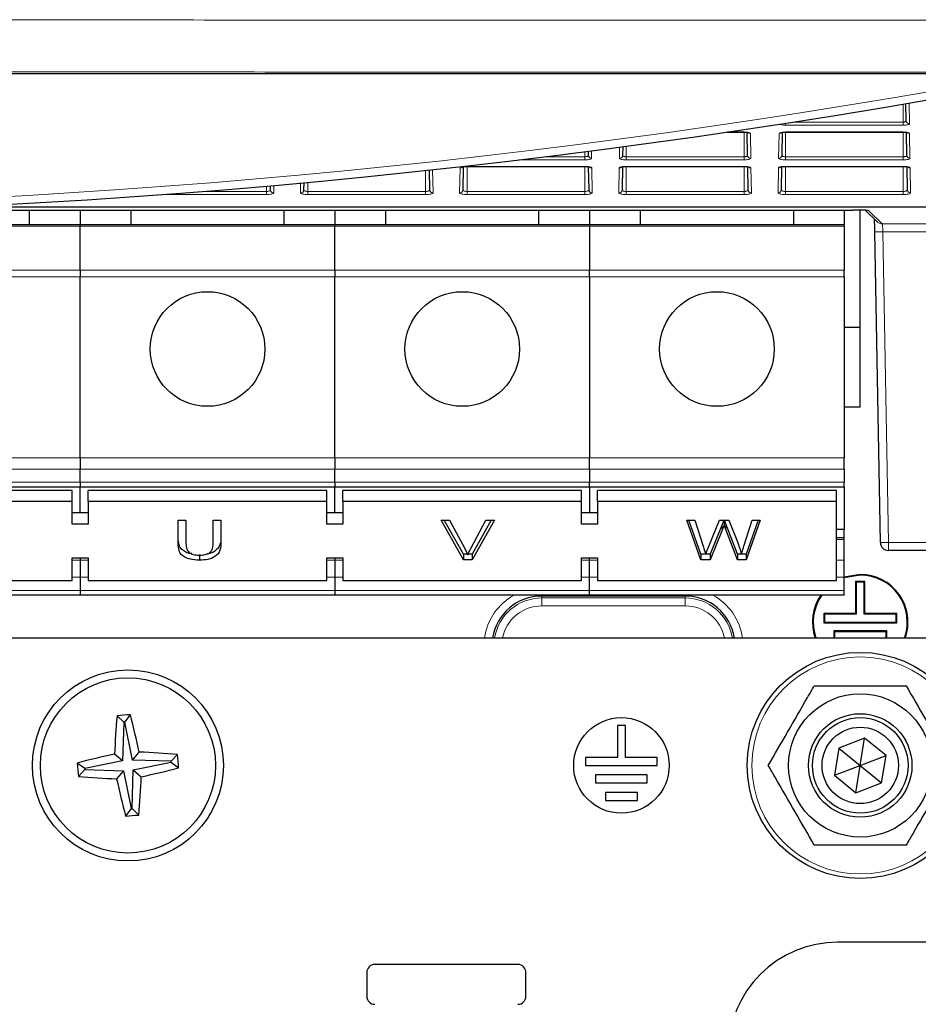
# Paper-space layout 'Blatt3' of a CAD drawing. Header units: millimetres. Extents: x 5 to 418, y 2 to 292.
# Tile 21 of 53: x 97 to 116, y 123 to 144. Entities that reach past the tile are written whole.
import ezdxf

# ---------------------------------------------------------------- set-up
doc = ezdxf.new("R2010")
doc.units = ezdxf.units.MM

psp = doc.layouts.new('Blatt3')

# ---------------------------------------------------------------- linework, layer by layer
at = {"color": 7, "linetype": 'Continuous', "lineweight": 25}
for p, q in [((118.04, 142.7966), (56.9838, 142.7966)), ((115.4742, 141.8111), (115.4679, 142.1687)), ((111.7232, 141.5753), (112.0785, 141.5753)), ((112.0785, 141.5753), (112.0785, 141.5767)), ((112.1535, 141.0884), (112.145, 141.5708)), ((112.8787, 141.5707), (112.8703, 141.0884)), ((112.9452, 141.5753), (115.4119, 141.5753)), ((115.4868, 141.0884), (115.4784, 141.5708)), ((109.5401, 141.2695), (109.537, 141.0884)), ((108.8201, 141.0884), (108.8186, 141.1749)), ((105.4994, 140.3657), (105.4922, 140.78)), ((106.1995, 140.8495), (106.191, 140.3657)), ((106.2785, 140.8552), (106.2785, 140.8567)), ((106.2785, 140.8552), (108.7452, 140.8552)), ((108.8327, 140.3657), (108.8243, 140.8494)), ((109.5328, 140.8495), (109.5243, 140.3657)), ((109.6119, 140.8552), (109.6119, 140.8567)), ((109.6119, 140.8552), (112.0785, 140.8552)), ((112.0785, 140.8552), (112.0785, 140.8567)), ((112.1661, 140.3657), (112.1576, 140.8494)), ((112.8661, 140.8495), (112.8577, 140.3657)), ((112.9452, 140.8552), (112.9452, 140.8567)), ((112.9452, 140.8552), (115.4119, 140.8552)), ((115.4119, 140.8552), (115.4119, 140.8567)), ((115.4994, 140.3657), (115.491, 140.8494)), ((102.1661, 140.3657), (102.1645, 140.4527)), ((102.8603, 140.5156), (102.8577, 140.3657)), ((94.1608, 139.94), (114.3548, 139.94)), ((97.1119, 139.94), (97.1119, 139.6344)), ((98.1785, 139.94), (98.1785, 139.6344)), ((99.2452, 139.6344), (99.2452, 139.94)), ((102.4452, 139.94), (102.4452, 139.6344)), ((103.5119, 139.94), (103.5119, 139.6344)), ((104.5785, 139.6344), (104.5785, 139.94)), ((107.7785, 139.94), (107.7785, 139.6344)), ((108.8452, 139.94), (108.8452, 139.6344)), ((109.9119, 139.6344), (109.9119, 139.94)), ((113.1119, 139.94), (113.1119, 139.6344)), ((114.1785, 139.94), (114.1785, 139.6344)), ((114.5119, 137.4844), (114.5119, 139.9393)), ((114.6165, 139.9378), (114.8569, 139.7016)), ((114.6634, 139.9362), (114.6655, 139.9361)), ((98.1785, 139.6344), (92.8452, 139.6344)), ((103.5119, 139.6344), (98.1785, 139.6344)), ((98.1785, 139.6344), (98.1785, 139.6064)), ((98.1785, 138.6838), (98.1785, 139.6064)), ((108.8452, 139.6344), (103.5119, 139.6344)), ((103.5119, 139.6344), (103.5119, 139.6064)), ((103.5119, 138.6838), (103.5119, 139.6064)), ((108.8452, 139.6064), (108.8452, 139.6344)), ((114.1785, 139.6344), (108.8452, 139.6344)), ((108.8452, 139.6064), (108.8452, 138.6838)), ((114.1785, 139.6064), (114.1785, 139.6344)), ((114.1785, 139.6064), (114.1785, 138.6838)), ((114.9342, 132.9814), (114.8187, 139.4843)), ((98.1785, 138.6838), (98.1785, 138.5452)), ((98.1785, 134.7558), (98.1785, 138.5452)), ((103.5119, 138.6838), (103.5119, 138.5452)), ((103.5119, 134.7558), (103.5119, 138.5452)), ((108.8452, 138.5452), (108.8452, 138.6838)), ((108.8452, 138.5452), (108.8452, 134.7558)), ((114.1785, 138.5452), (114.1785, 138.6838)), ((114.1785, 138.5452), (114.1785, 134.7558)), ((114.5119, 137.4844), (114.1785, 137.4844)), ((114.5119, 135.8177), (114.5119, 137.4844)), ((114.5119, 135.8177), (114.1785, 135.8177)), ((98.1785, 134.7558), (98.1785, 134.5201)), ((103.5119, 134.7558), (103.5119, 134.5201)), ((108.8452, 134.5201), (108.8452, 134.7558)), ((114.1785, 134.5201), (114.1785, 134.7558)), ((98.1785, 134.2439), (98.1785, 134.5201)), ((103.5119, 134.2439), (103.5119, 134.5201)), ((108.8452, 134.5201), (108.8452, 134.2439)), ((114.1785, 134.5201), (114.1785, 134.2439)), ((98.1785, 134.2439), (98.1785, 134.1463)), ((103.5119, 134.2439), (103.5119, 134.1463)), ((108.8452, 134.1463), (108.8452, 134.2439)), ((114.1785, 134.1463), (114.1785, 134.2439)), ((92.8452, 134.1463), (98.1785, 134.1463)), ((98.0119, 134.076), (93.0119, 134.076)), ((98.0119, 133.8403), (98.0119, 134.076)), ((98.1785, 134.1463), (103.5119, 134.1463)), ((98.1785, 133.6046), (98.1785, 134.1463)), ((98.3452, 133.8403), (98.3452, 134.076)), ((103.3452, 134.076), (98.3452, 134.076)), ((103.3452, 133.8403), (103.3452, 134.076)), ((103.5119, 134.1463), (108.8452, 134.1463)), ((103.5119, 133.6046), (103.5119, 134.1463)), ((103.6785, 133.8403), (103.6785, 134.076)), ((108.6785, 134.076), (103.6785, 134.076)), ((108.6785, 133.8403), (108.6785, 134.076)), ((108.8452, 134.1463), (114.1785, 134.1463)), ((108.8452, 134.1463), (108.8452, 133.6046)), ((109.0119, 133.8403), (109.0119, 134.076)), ((114.0119, 134.076), (109.0119, 134.076)), ((114.0119, 133.8403), (114.0119, 134.076)), ((114.1785, 134.1463), (114.1785, 133.254)), ((98.0119, 133.8403), (93.0119, 133.8403)), ((98.0119, 133.3689), (98.0119, 133.8403)), ((98.3452, 133.8403), (98.3452, 133.3689)), ((103.3452, 133.8403), (98.3452, 133.8403)), ((103.3452, 133.3689), (103.3452, 133.8403)), ((103.6785, 133.8403), (103.6785, 133.3689)), ((108.6785, 133.8403), (103.6785, 133.8403)), ((108.6785, 133.3689), (108.6785, 133.8403)), ((109.0119, 133.8403), (109.0119, 133.3689)), ((114.0119, 133.8403), (109.0119, 133.8403)), ((114.0119, 132.1904), (114.0119, 133.8403)), ((98.3452, 133.6046), (98.0119, 133.6046)), ((103.6785, 133.6046), (103.3452, 133.6046)), ((109.0119, 133.6046), (108.6785, 133.6046)), ((98.3452, 133.3689), (98.0119, 133.3689)), ((100.2286, 133.4495), (100.3932, 133.4495)), ((100.2286, 132.9749), (100.2286, 133.4495)), ((100.3932, 133.4495), (100.3932, 132.9804)), ((100.9615, 133.4495), (101.1261, 133.4495)), ((100.9615, 132.9804), (100.9615, 133.4495)), ((101.1261, 133.4495), (101.1261, 132.9749)), ((103.6785, 133.3689), (103.3452, 133.3689)), ((105.7341, 133.4495), (105.9124, 133.4495)), ((106.2045, 132.6246), (105.7341, 133.4495)), ((106.2045, 132.7424), (105.8013, 133.4495)), ((105.9124, 133.4495), (106.2298, 132.8582)), ((106.3571, 132.8582), (106.6752, 133.4495)), ((106.8535, 133.4495), (106.3828, 132.6246)), ((106.7863, 133.4495), (106.3828, 132.7424)), ((106.6752, 133.4495), (106.8535, 133.4495)), ((109.0119, 133.3689), (108.6785, 133.3689)), ((110.8782, 133.4495), (111.0481, 133.4495)), ((111.172, 132.6246), (110.8782, 133.4495)), ((111.172, 132.7424), (110.9202, 133.4495)), ((111.0481, 133.4495), (111.2213, 132.907)), ((111.3346, 132.8865), (111.5651, 133.4495)), ((111.6193, 133.3596), (111.3667, 132.7424)), ((111.5651, 133.4495), (111.763, 133.4495)), ((111.6635, 133.4495), (111.6635, 133.3499)), ((111.9439, 132.7424), (111.7002, 133.3729)), ((111.763, 133.4495), (111.9297, 133.0362)), ((112.0767, 132.9101), (112.2489, 133.4495)), ((112.4188, 133.4495), (112.1248, 132.6246)), ((112.3768, 133.4495), (112.1248, 132.7424)), ((112.2489, 133.4495), (112.4188, 133.4495)), ((111.6193, 133.2418), (111.3667, 132.6246)), ((111.9439, 132.6246), (111.7002, 133.255)), ((114.1785, 133.254), (114.0119, 133.254)), ((114.1785, 133.0814), (114.1785, 133.254)), ((114.1785, 133.0814), (114.0119, 133.0814)), ((114.1785, 133.0453), (114.1785, 133.0814)), ((114.1785, 132.6148), (114.1785, 133.0453)), ((100.6802, 132.7318), (100.6802, 132.614)), ((106.2045, 132.7424), (106.2045, 132.6246)), ((106.2861, 132.7424), (106.2045, 132.7424)), ((106.3828, 132.7424), (106.3016, 132.7424)), ((106.3828, 132.7424), (106.3828, 132.6246)), ((111.172, 132.7424), (111.172, 132.6246)), ((111.2738, 132.7424), (111.172, 132.7424)), ((111.3667, 132.7424), (111.2756, 132.7424)), ((111.3667, 132.7424), (111.3667, 132.6246)), ((112.0217, 132.7424), (111.9439, 132.7424)), ((111.9439, 132.7424), (111.9439, 132.6246)), ((112.1248, 132.7424), (112.0232, 132.7424)), ((112.1248, 132.7424), (112.1248, 132.6246)), ((117.8534, 132.8177), (115.1008, 132.8177)), ((98.0119, 132.6618), (98.3452, 132.6618)), ((98.0119, 132.1904), (98.0119, 132.6618)), ((98.1785, 132.6618), (98.1785, 132.6148)), ((98.1785, 132.6148), (98.1785, 132.2581)), ((98.3452, 132.6618), (98.3452, 132.1904)), ((103.3452, 132.6618), (103.6785, 132.6618)), ((103.3452, 132.1904), (103.3452, 132.6618)), ((103.5119, 132.6618), (103.5119, 132.6148)), ((103.5119, 132.6148), (103.5119, 132.2581)), ((103.6785, 132.6618), (103.6785, 132.1904)), ((106.3828, 132.6246), (106.2045, 132.6246)), ((108.6785, 132.6618), (109.0119, 132.6618)), ((108.6785, 132.1904), (108.6785, 132.6618)), ((108.8452, 132.6148), (108.8452, 132.6618)), ((108.8452, 132.2581), (108.8452, 132.6148)), ((109.0119, 132.6618), (109.0119, 132.1904)), ((111.3667, 132.6246), (111.172, 132.6246)), ((112.1248, 132.6246), (111.9439, 132.6246)), ((114.1785, 132.2581), (114.1785, 132.6148)), ((114.5119, 132.3177), (114.1785, 132.2605)), ((93.0119, 132.1904), (98.0119, 132.1904)), ((98.1785, 132.2581), (98.1785, 131.982)), ((98.3452, 132.1904), (103.3452, 132.1904)), ((103.5119, 132.2581), (103.5119, 131.982)), ((103.6785, 132.1904), (108.6785, 132.1904)), ((108.8452, 131.982), (108.8452, 132.2581)), ((109.0119, 132.1904), (114.0119, 132.1904)), ((114.5119, 132.3031), (114.1785, 132.245)), ((114.1785, 131.982), (114.1785, 132.2581)), ((114.414, 132.1656), (114.4285, 132.151)), ((114.6098, 132.1656), (114.414, 132.1656)), ((114.414, 132.1656), (114.414, 131.4989)), ((114.5952, 132.151), (114.4285, 132.151)), ((114.4285, 132.151), (114.4285, 131.4844)), ((114.6098, 132.1656), (114.5952, 132.151)), ((114.5952, 131.4844), (114.5952, 132.151)), ((114.6098, 131.4989), (114.6098, 132.1656)), ((98.1785, 131.982), (98.1785, 131.8844)), ((103.5119, 131.982), (103.5119, 131.8844)), ((108.8452, 131.8844), (108.8452, 131.982)), ((114.1785, 131.8844), (114.1785, 131.982)), ((98.1785, 131.8844), (92.8452, 131.8844)), ((103.5119, 131.8844), (98.1785, 131.8844)), ((108.8452, 131.8844), (103.5119, 131.8844)), ((114.1785, 131.8844), (108.8452, 131.8844)), ((113.7473, 131.4989), (113.7473, 131.3031)), ((113.7473, 131.4989), (113.7619, 131.4844)), ((114.414, 131.4989), (113.7473, 131.4989)), ((114.414, 131.4989), (114.4285, 131.4844)), ((114.6098, 131.4989), (114.5952, 131.4844)), ((115.2765, 131.4989), (114.6098, 131.4989)), ((115.2765, 131.4989), (115.2619, 131.4844)), ((115.2765, 131.3031), (115.2765, 131.4989)), ((113.7473, 131.3031), (113.7619, 131.3177)), ((113.7473, 131.3031), (115.2765, 131.3031)), ((114.4285, 131.4844), (113.7619, 131.4844)), ((113.7619, 131.4844), (113.7619, 131.3177)), ((113.7619, 131.3177), (115.2619, 131.3177)), ((115.2619, 131.4844), (114.5952, 131.4844)), ((115.2619, 131.3177), (115.2619, 131.4844)), ((115.2765, 131.3031), (115.2619, 131.3177)), ((113.9556, 131.1323), (113.9556, 130.9844)), ((113.9556, 131.1323), (113.9702, 131.1177)), ((115.0681, 131.1323), (113.9556, 131.1323)), ((113.9702, 131.1177), (113.9702, 130.9844)), ((115.0535, 131.1177), (113.9702, 131.1177)), ((115.0681, 131.1323), (115.0535, 131.1177)), ((115.0535, 130.9844), (115.0535, 131.1177)), ((115.0681, 130.9844), (115.0681, 131.1323)), ((116.5119, 130.9844), (58.5119, 130.9844)), ((99.092, 129.2206), (98.9497, 129.3555)), ((99.1114, 129.2223), (99.2289, 129.3792)), ((99.092, 129.2206), (99.0668, 128.4119)), ((99.1114, 129.2223), (99.092, 129.2206)), ((99.2728, 128.4294), (99.1114, 129.2223)), ((109.5952, 129.151), (109.4285, 129.151)), ((109.4285, 129.151), (109.4285, 128.4844)), ((109.5952, 128.4844), (109.5952, 129.151)), ((114.6034, 128.8878), (114.064, 128.682)), ((114.5119, 128.3177), (114.6034, 128.8878)), ((115.0513, 128.5235), (114.6034, 128.8878)), ((114.064, 128.682), (113.9724, 128.1119)), ((114.064, 128.682), (114.5119, 128.3177)), ((99.0668, 128.4119), (98.274, 128.2505)), ((99.0668, 128.4119), (98.8983, 128.554)), ((99.2728, 128.4294), (99.4149, 128.5979)), ((100.0815, 128.4042), (99.2728, 128.4294)), ((100.0815, 128.4042), (100.2163, 128.5465)), ((100.0831, 128.3849), (100.0815, 128.4042)), ((108.7619, 128.4844), (108.7619, 128.3177)), ((109.4285, 128.4844), (108.7619, 128.4844)), ((110.2619, 128.4844), (109.5952, 128.4844)), ((110.2619, 128.3177), (110.2619, 128.4844)), ((114.5119, 128.3177), (115.0513, 128.5235)), ((114.9598, 127.9534), (115.0513, 128.5235)), ((98.274, 128.2505), (98.117, 128.368)), ((98.2756, 128.2312), (98.1407, 128.0889)), ((98.274, 128.2505), (98.2756, 128.2312)), ((98.2756, 128.2312), (99.0843, 128.2059)), ((99.0843, 128.2059), (98.9422, 128.0375)), ((99.0843, 128.2059), (99.2457, 127.4131)), ((99.265, 127.4148), (99.2903, 128.2235)), ((99.2903, 128.2235), (100.0831, 128.3849)), ((99.2903, 128.2235), (99.4588, 128.0814)), ((100.0831, 128.3849), (100.2401, 128.2674)), ((108.7619, 128.3177), (110.2619, 128.3177)), ((113.9724, 128.1119), (114.5119, 128.3177)), ((114.4204, 127.7476), (114.5119, 128.3177)), ((114.5119, 128.3177), (114.9598, 127.9534)), ((108.9702, 128.1177), (108.9702, 127.951)), ((110.0535, 128.1177), (108.9702, 128.1177)), ((110.0535, 127.951), (110.0535, 128.1177)), ((113.9724, 128.1119), (114.4204, 127.7476)), ((108.9702, 127.951), (110.0535, 127.951)), ((114.4204, 127.7476), (114.9598, 127.9534)), ((109.8452, 127.751), (109.1785, 127.751)), ((109.1785, 127.751), (109.1785, 127.5844)), ((109.1785, 127.5844), (109.8452, 127.5844)), ((109.8452, 127.5844), (109.8452, 127.751)), ((99.2457, 127.4131), (99.1282, 127.2562)), ((99.2457, 127.4131), (99.265, 127.4148)), ((99.265, 127.4148), (99.4074, 127.2799)), ((117.1785, 124.6177), (114.0452, 124.6177)), ((107.3452, 124.151), (104.3452, 124.151)), ((104.1785, 123.9844), (104.1785, 123.4844)), ((107.5119, 123.4844), (107.5119, 123.9844))]:
    psp.add_line(p, q, dxfattribs=at)
at = {"color": 7, "linetype": 'Continuous', "lineweight": 18}
for p, q in [((115.4119, 142.1592), (115.4119, 141.7836)), ((115.5333, 142.1798), (115.5408, 141.7471)), ((112.9452, 141.7196), (112.9452, 141.7593)), ((115.4119, 141.7196), (112.9452, 141.7196)), ((113.1019, 141.7836), (115.4119, 141.7836)), ((115.4119, 141.7196), (115.4119, 141.7836)), ((111.7331, 141.5767), (112.0785, 141.5767)), ((112.0785, 141.5753), (112.0785, 141.0582)), ((112.211, 141.5487), (112.2201, 141.0244)), ((112.8036, 141.0244), (112.8128, 141.5487)), ((112.9452, 141.5767), (115.4119, 141.5767)), ((112.9452, 141.5753), (112.9452, 141.5767)), ((112.9452, 141.5753), (112.9452, 141.0582)), ((115.4119, 141.5753), (115.4119, 141.5767)), ((115.4119, 141.5753), (115.4119, 141.0582)), ((115.5443, 141.5487), (115.5534, 141.0244)), ((108.884, 141.1833), (108.8868, 141.0244)), ((109.4703, 141.0244), (109.4744, 141.2607)), ((109.6119, 141.2791), (109.6119, 141.0582)), ((108.7452, 140.9942), (107.3665, 140.9942)), ((107.8932, 141.0582), (108.7452, 141.0582)), ((108.7452, 141.1654), (108.7452, 141.0582)), ((108.7452, 140.9942), (108.7452, 141.0582)), ((109.6119, 140.9942), (109.6119, 141.0582)), ((109.6119, 141.0582), (112.0785, 141.0582)), ((112.0785, 140.9942), (109.6119, 140.9942)), ((112.0785, 140.9942), (112.0785, 141.0582)), ((112.9452, 140.9942), (112.9452, 141.0582)), ((112.9452, 141.0582), (115.4119, 141.0582)), ((115.4119, 140.9942), (112.9452, 140.9942)), ((115.4119, 140.9942), (115.4119, 141.0582)), ((105.4119, 140.7714), (105.4119, 140.3328)), ((105.5576, 140.7872), (105.5661, 140.3017)), ((106.1244, 140.3017), (106.1335, 140.826)), ((106.2785, 140.8567), (108.7452, 140.8567)), ((106.2785, 140.8552), (106.2785, 140.3328)), ((108.7452, 140.8552), (108.7452, 140.8567)), ((108.7452, 140.8552), (108.7452, 140.3328)), ((108.8902, 140.826), (108.8994, 140.3017)), ((109.4577, 140.3017), (109.4668, 140.826)), ((109.6119, 140.8567), (112.0785, 140.8567)), ((109.6119, 140.8552), (109.6119, 140.3328)), ((112.0785, 140.8552), (112.0785, 140.3328)), ((112.2236, 140.826), (112.2327, 140.3017)), ((112.791, 140.3017), (112.8002, 140.826)), ((112.9452, 140.8567), (115.4119, 140.8567)), ((112.9452, 140.8552), (112.9452, 140.3328)), ((115.4119, 140.8552), (115.4119, 140.3328)), ((115.5569, 140.826), (115.5661, 140.3017)), ((102.0785, 140.4451), (102.0785, 140.3328)), ((102.23, 140.4585), (102.2327, 140.3017)), ((102.791, 140.3017), (102.7947, 140.5095)), ((102.9452, 140.5234), (102.9452, 140.3328)), ((102.0785, 140.2688), (99.9057, 140.2688)), ((100.7365, 140.3328), (102.0785, 140.3328)), ((102.0785, 140.2688), (102.0785, 140.3328)), ((102.9452, 140.2688), (102.9452, 140.3328)), ((102.9452, 140.3328), (105.4119, 140.3328)), ((105.4119, 140.2688), (102.9452, 140.2688)), ((105.4119, 140.2688), (105.4119, 140.3328)), ((106.2785, 140.2688), (106.2785, 140.3328)), ((106.2785, 140.3328), (108.7452, 140.3328)), ((108.7452, 140.2688), (106.2785, 140.2688)), ((108.7452, 140.2688), (108.7452, 140.3328)), ((109.6119, 140.2688), (109.6119, 140.3328)), ((109.6119, 140.3328), (112.0785, 140.3328)), ((112.0785, 140.2688), (109.6119, 140.2688)), ((112.0785, 140.2688), (112.0785, 140.3328)), ((112.9452, 140.2688), (112.9452, 140.3328)), ((112.9452, 140.3328), (115.4119, 140.3328)), ((115.4119, 140.2688), (112.9452, 140.2688)), ((115.4119, 140.2688), (115.4119, 140.3328)), ((123.531, 140.0067), (95.6621, 140.0067)), ((95.7357, 140.0104), (123.531, 140.0104)), ((114.6882, 139.9343), (114.6612, 139.9365)), ((114.6882, 139.9343), (114.9737, 139.6539)), ((92.8452, 139.6064), (98.1785, 139.6064)), ((98.1785, 139.6064), (103.5119, 139.6064)), ((103.5119, 139.6064), (108.8452, 139.6064)), ((108.8452, 139.6064), (114.1785, 139.6064)), ((114.9737, 139.6539), (123.1843, 139.6539)), ((114.8187, 139.4843), (114.9853, 139.4872)), ((123.1843, 139.4872), (114.9853, 139.4872)), ((114.9853, 139.4872), (115.1008, 132.9844)), ((98.1785, 138.6838), (92.8452, 138.6838)), ((92.8452, 138.5452), (98.1785, 138.5452)), ((103.5119, 138.6838), (98.1785, 138.6838)), ((98.1785, 138.5452), (103.5119, 138.5452)), ((108.8452, 138.6838), (103.5119, 138.6838)), ((103.5119, 138.5452), (108.8452, 138.5452)), ((114.1785, 138.6838), (108.8452, 138.6838)), ((108.8452, 138.5452), (114.1785, 138.5452)), ((98.1785, 134.7558), (92.8452, 134.7558)), ((103.5119, 134.7558), (98.1785, 134.7558)), ((108.8452, 134.7558), (103.5119, 134.7558)), ((114.1785, 134.7558), (108.8452, 134.7558)), ((92.8452, 134.5201), (98.1785, 134.5201)), ((98.1785, 134.5201), (103.5119, 134.5201)), ((103.5119, 134.5201), (108.8452, 134.5201)), ((108.8452, 134.5201), (114.1785, 134.5201)), ((98.1785, 134.2439), (92.8452, 134.2439)), ((103.5119, 134.2439), (98.1785, 134.2439)), ((108.8452, 134.2439), (103.5119, 134.2439)), ((114.1785, 134.2439), (108.8452, 134.2439)), ((111.6193, 133.3596), (111.6193, 133.2418)), ((111.7002, 133.3729), (111.7002, 133.255)), ((114.0119, 133.0453), (114.1785, 133.0453)), ((114.9342, 132.9814), (115.1008, 132.9844)), ((115.1008, 132.9844), (117.8534, 132.9844)), ((115.1008, 132.9844), (115.1008, 132.8177)), ((98.3452, 132.6148), (98.0119, 132.6148)), ((103.6785, 132.6148), (103.3452, 132.6148)), ((108.8452, 132.6148), (108.6785, 132.6148)), ((109.0119, 132.6148), (108.8452, 132.6148)), ((114.1785, 132.6148), (114.0119, 132.6148)), ((98.0119, 132.2581), (98.1785, 132.2581)), ((98.1785, 132.2581), (98.3452, 132.2581)), ((103.3452, 132.2581), (103.5119, 132.2581)), ((103.5119, 132.2581), (103.6785, 132.2581)), ((108.6785, 132.2581), (108.8452, 132.2581)), ((108.8452, 132.2581), (109.0119, 132.2581)), ((114.0119, 132.2581), (114.1785, 132.2581)), ((98.1785, 131.982), (92.8452, 131.982)), ((103.5119, 131.982), (98.1785, 131.982)), ((108.8452, 131.982), (103.5119, 131.982)), ((114.1785, 131.982), (108.8452, 131.982)), ((107.8452, 131.8643), (107.8452, 131.8844)), ((110.8452, 131.8643), (107.8452, 131.8643)), ((107.8452, 131.8235), (107.8452, 131.8643)), ((107.8452, 131.8235), (110.8452, 131.8235)), ((107.8452, 131.8235), (107.8452, 131.6568)), ((110.8452, 131.8643), (110.8452, 131.8844)), ((110.8452, 131.8235), (110.8452, 131.8643)), ((110.8452, 131.8235), (110.8452, 131.6568)), ((110.8452, 131.6568), (107.8452, 131.6568))]:
    psp.add_line(p, q, dxfattribs=at)
at = {"color": 7, "linetype": 'Continuous', "lineweight": 25}
for centre, radius in [((100.8452, 137.0344), 1.2), ((106.1785, 137.0344), 1.2), ((111.5119, 137.0344), 1.2), ((114.5119, 128.3177), 2.3667), ((99.1785, 128.3177), 2), ((99.1785, 128.3177), 1.8333), ((114.5119, 128.3177), 1.5), ((109.5119, 128.3177), 1), ((114.5119, 128.3177), 1.0833), ((114.5119, 128.3177), 1), ((114.5119, 128.3177), 0.8)]:
    psp.add_circle(centre, radius, dxfattribs=at)
at = {"color": 7, "linetype": 'Continuous', "lineweight": 18}
psp.add_circle((114.5119, 128.3177), 2.2704, dxfattribs=at)
at = {"color": 7, "linetype": 'Continuous', "lineweight": 25}
for centre, radius, start, end in [((87.5119, 306.474), 166.6667, 259.163911, 280.836089), ((115.1008, 132.9844), 0.1667, 181.01314, 269.99574), ((114.5119, 131.3177), 1, 340.52878, 90), ((114.5119, 131.3177), 0.9854, 340.22875, 90), ((107.8452, 130.8177), 1.0466, 90, 170.83686), ((110.8452, 130.8177), 1.0466, 9.16314, 90), ((114.5119, 131.3177), 1, 145.48189, 199.47122), ((114.5119, 131.3177), 0.9854, 144.89674, 199.77125), ((117.4269, 127.7675), 18.5453, 175.08789, 177.56934), ((100.7399, 109.9553), 19.4826, 94.44822, 95.27209), ((81.285, 124.6944), 18.5453, 12.15097, 14.63242), ((102.8019, 110.4242), 18.5453, 102.15097, 104.63242), ((98.6284, 110.0693), 18.5453, 85.08789, 87.56934), ((80.8161, 126.7563), 19.4826, 4.44822, 5.27209), ((117.5409, 129.8791), 19.4826, 184.44822, 185.27209), ((95.5552, 146.2112), 18.5453, 282.15097, 284.63242), ((99.7287, 146.5661), 18.5453, 265.08789, 267.56934), ((117.0721, 131.941), 18.5453, 192.15097, 194.63242), ((80.9301, 128.8679), 18.5453, 355.08789, 357.56934), ((97.6172, 146.6801), 19.4826, 274.44822, 275.27209), ((114.0452, 122.3177), 2.3, 90, 270), ((104.3452, 123.9844), 0.1667, 90, 180), ((107.3452, 123.9844), 0.1667, 0, 90), ((104.3452, 123.4844), 0.1667, 180, 270), ((107.3452, 123.4844), 0.1667, 270, 0)]:
    psp.add_arc(centre, radius, start, end, dxfattribs=at)
at = {"color": 7, "linetype": 'Continuous', "lineweight": 18}
for centre, radius, start, end in [((87.5119, 306.474), 166.5, 259.434941, 280.565059), ((115.5401, 141.813), 0.0659, 181.62572, 270.66239), ((112.2108, 141.6162), 0.0675, 231.80296, 270.1316), ((112.8129, 141.6162), 0.0675, 269.86882, 308.07244), ((115.5441, 141.6162), 0.0675, 231.80296, 270.1316), ((108.886, 141.0903), 0.0659, 181.62572, 270.66239), ((109.4711, 141.0903), 0.0659, 269.33761, 358.37428), ((112.2193, 141.0903), 0.0659, 181.62572, 270.66239), ((112.8044, 141.0903), 0.0659, 269.33761, 358.37428), ((115.5527, 141.0903), 0.0659, 181.62572, 270.66239), ((106.1337, 140.8935), 0.0675, 269.86318, 309.72666), ((108.8901, 140.8935), 0.0675, 230.11592, 270.13737), ((109.467, 140.8935), 0.0675, 269.86318, 309.72666), ((112.2234, 140.8935), 0.0675, 230.11592, 270.13737), ((112.8003, 140.8935), 0.0675, 269.86318, 309.72666), ((115.5567, 140.8935), 0.0675, 230.11592, 270.13737), ((102.232, 140.3676), 0.0659, 181.62572, 270.66239), ((102.7918, 140.3676), 0.0659, 269.33761, 358.37428), ((105.5653, 140.3676), 0.0659, 181.62572, 270.66239), ((106.1251, 140.3676), 0.0659, 269.33761, 358.37428), ((108.8986, 140.3676), 0.0659, 181.62572, 270.66239), ((109.4585, 140.3676), 0.0659, 269.33761, 358.37428), ((112.232, 140.3676), 0.0659, 181.62572, 270.66239), ((112.7918, 140.3676), 0.0659, 269.33761, 358.37428), ((115.5653, 140.3676), 0.0659, 181.62572, 270.66239), ((114.9736, 139.8205), 0.1666, 225.51037, 270.01985), ((107.8452, 130.8177), 1.2132, 118.45528, 172.10412), ((107.8452, 130.8177), 1.0058, 90, 170.46146), ((110.8452, 130.8177), 1.0058, 9.53854, 90), ((110.8452, 130.8177), 1.2132, 7.89588, 61.54472), ((107.8452, 130.8177), 0.8391, 90, 168.54377), ((110.8452, 130.8177), 0.8391, 11.45623, 90)]:
    psp.add_arc(centre, radius, start, end, dxfattribs=at)
for centre, major_axis, ratio, start_param, end_param in [((112.9452, 141.747), (0.129, 0), 0.212558, 3.3948578, 4.712389), ((115.4119, 141.747), (0.129, 0), 0.212558, 4.712389, 6.2868955), ((112.0785, 141.5486), (0.1324, 0), 0.212558, 0.0037102, 1.5707963), ((112.9452, 141.5486), (0.1324, 0), 0.212558, 1.5707963, 3.1378825), ((115.4119, 141.5486), (0.1324, 0), 0.212558, 0.0037102, 1.5707963), ((108.7452, 141.0243), (0.1416, 0), 0.212558, 4.712389, 6.2868955), ((109.6119, 141.0243), (0.1416, 0), 0.212558, 3.1378825, 4.712389), ((112.0785, 141.0243), (0.1416, 0), 0.212558, 4.712389, 6.2868955), ((112.9452, 141.0243), (0.1416, 0), 0.212558, 3.1378825, 4.712389), ((115.4119, 141.0243), (0.1416, 0), 0.212558, 4.712389, 6.2868955), ((106.2785, 140.8259), (0.145, 0), 0.212558, 1.5707963, 3.1378825), ((108.7452, 140.8259), (0.145, 0), 0.212558, 0.0037102, 1.5707963), ((109.6119, 140.8259), (0.145, 0), 0.212558, 1.5707963, 3.1378825), ((112.0785, 140.8259), (0.145, 0), 0.212558, 0.0037102, 1.5707963), ((112.9452, 140.8259), (0.145, 0), 0.212558, 1.5707963, 3.1378825), ((115.4119, 140.8259), (0.145, 0), 0.212558, 0.0037102, 1.5707963), ((102.0785, 140.3016), (0.1542, 0), 0.212558, 4.712389, 6.2868955), ((102.9452, 140.3016), (0.1542, 0), 0.212558, 3.1378825, 4.712389), ((105.4119, 140.3016), (0.1542, 0), 0.212558, 4.712389, 6.2868955), ((106.2785, 140.3016), (0.1542, 0), 0.212558, 3.1378825, 4.712389), ((108.7452, 140.3016), (0.1542, 0), 0.212558, 4.712389, 6.2868955), ((109.6119, 140.3016), (0.1542, 0), 0.212558, 3.1378825, 4.712389), ((112.0785, 140.3016), (0.1542, 0), 0.212558, 4.712389, 6.2868955), ((112.9452, 140.3016), (0.1542, 0), 0.212558, 3.1378825, 4.712389), ((115.4119, 140.3016), (0.1542, 0), 0.212558, 4.712389, 6.2868955), ((114.3549, 139.9342), (0.3334, 0), 0.0174523, 0.0177634, 0.2906044), ((114.9795, 139.4872), (-0.0059, 0.1667), 0.0348716, 4.7111485, 6.2644915)]:
    psp.add_ellipse(centre, major_axis=major_axis, ratio=ratio, start_param=start_param, end_param=end_param, dxfattribs=at)
at = {"color": 7, "linetype": 'Continuous', "lineweight": 25}
for centre, major_axis, start_param, end_param in [((114.3549, 139.9342), (0.3334, 0), 0.2906044, 1.5711065), ((114.8129, 139.4843), (-0.0059, 0.3333), 4.7120788, 5.6144178)]:
    psp.add_ellipse(centre, major_axis=major_axis, ratio=0.0174523, start_param=start_param, end_param=end_param, dxfattribs=at)
at = {"color": 7, "linetype": 'Continuous', "lineweight": 18}
for points, knots in [([(95.4952, 143.9275), (95.4952, 143.9275), (97.839, 143.9239), (102.5531, 143.9186), (109.0545, 143.9161), (114.9822, 143.918), (119.2346, 143.9216), (121.7051, 143.9249), (122.4015, 143.9258)], [0, 0, 0, 0, 0.0000007, 0.261989, 0.5259248, 0.7240785, 0.9222319, 1, 1, 1, 1]), ([(122.4914, 142.8384), (121.7902, 142.8375), (119.3033, 142.8343), (115.0212, 142.8308), (109.0525, 142.829), (102.5074, 142.8311), (97.7684, 142.8371), (95.4096, 142.84)], [0, 0, 0, 0, 0.0778058, 0.2759463, 0.4742902, 0.7383425, 1, 1, 1, 1]), ([(115.4119, 141.7836), (115.4184, 141.7839), (115.4316, 141.7844), (115.4492, 141.7885), (115.4633, 141.7947), (115.4726, 141.8025), (115.4736, 141.8083), (115.4742, 141.8111)], [0, 0, 0, 0, 0.1914359, 0.38263, 0.580509, 0.7941304, 1, 1, 1, 1]), ([(108.7452, 141.0582), (108.7532, 141.0585), (108.769, 141.0591), (108.7904, 141.0637), (108.8073, 141.0705), (108.8183, 141.0791), (108.8195, 141.0854), (108.8201, 141.0884)], [0, 0, 0, 0, 0.1940397, 0.3878726, 0.5882435, 0.8021647, 1, 1, 1, 1]), ([(109.537, 141.0884), (109.5382, 141.0842), (109.5404, 141.0763), (109.5575, 141.0667), (109.5795, 141.0605), (109.599, 141.0584), (109.6096, 141.0582), (109.6119, 141.0582)], [0, 0, 0, 0, 0.2783142, 0.5149699, 0.7383807, 0.945115, 1, 1, 1, 1]), ([(112.0785, 141.0582), (112.0865, 141.0585), (112.1024, 141.0591), (112.1237, 141.0637), (112.1407, 141.0705), (112.1516, 141.0791), (112.1528, 141.0854), (112.1535, 141.0884)], [0, 0, 0, 0, 0.1940397, 0.3878726, 0.5882435, 0.8021647, 1, 1, 1, 1]), ([(112.8703, 141.0884), (112.8715, 141.0842), (112.8738, 141.0763), (112.8908, 141.0667), (112.9128, 141.0605), (112.9323, 141.0584), (112.943, 141.0582), (112.9452, 141.0582)], [0, 0, 0, 0, 0.2783142, 0.5149699, 0.7383807, 0.945115, 1, 1, 1, 1]), ([(115.4119, 141.0582), (115.4198, 141.0585), (115.4357, 141.0591), (115.4571, 141.0637), (115.474, 141.0705), (115.4849, 141.0791), (115.4862, 141.0854), (115.4868, 141.0884)], [0, 0, 0, 0, 0.1940397, 0.3878726, 0.5882435, 0.8021647, 1, 1, 1, 1]), ([(102.0785, 140.3328), (102.0879, 140.3332), (102.1065, 140.3338), (102.1315, 140.3388), (102.1514, 140.3464), (102.164, 140.3557), (102.1654, 140.3625), (102.1661, 140.3657)], [0, 0, 0, 0, 0.1956773, 0.3911723, 0.5932174, 0.8072867, 1, 1, 1, 1]), ([(102.8577, 140.3657), (102.8587, 140.3618), (102.8608, 140.3539), (102.8778, 140.3436), (102.9023, 140.3363), (102.9264, 140.3332), (102.9408, 140.3329), (102.9452, 140.3328)], [0, 0, 0, 0, 0.2380712, 0.4723194, 0.6968042, 0.9068305, 1, 1, 1, 1]), ([(105.4119, 140.3328), (105.4212, 140.3332), (105.4398, 140.3338), (105.4649, 140.3388), (105.4847, 140.3464), (105.4973, 140.3557), (105.4987, 140.3625), (105.4994, 140.3657)], [0, 0, 0, 0, 0.1956773, 0.3911723, 0.5932174, 0.8072867, 1, 1, 1, 1]), ([(106.191, 140.3657), (106.1921, 140.3618), (106.1941, 140.3539), (106.2112, 140.3436), (106.2356, 140.3363), (106.2598, 140.3332), (106.2741, 140.3329), (106.2785, 140.3328)], [0, 0, 0, 0, 0.2380712, 0.4723194, 0.6968042, 0.9068305, 1, 1, 1, 1]), ([(108.7452, 140.3328), (108.7545, 140.3332), (108.7731, 140.3338), (108.7982, 140.3388), (108.818, 140.3464), (108.8306, 140.3557), (108.8321, 140.3625), (108.8327, 140.3657)], [0, 0, 0, 0, 0.1956773, 0.3911723, 0.5932174, 0.8072867, 1, 1, 1, 1]), ([(109.5243, 140.3657), (109.5254, 140.3618), (109.5275, 140.3539), (109.5445, 140.3436), (109.569, 140.3363), (109.5931, 140.3332), (109.6075, 140.3329), (109.6119, 140.3328)], [0, 0, 0, 0, 0.2380712, 0.4723194, 0.6968042, 0.9068305, 1, 1, 1, 1]), ([(112.0785, 140.3328), (112.0879, 140.3332), (112.1065, 140.3338), (112.1315, 140.3388), (112.1514, 140.3464), (112.164, 140.3557), (112.1654, 140.3625), (112.1661, 140.3657)], [0, 0, 0, 0, 0.1956773, 0.3911723, 0.5932174, 0.8072867, 1, 1, 1, 1]), ([(112.8577, 140.3657), (112.8587, 140.3618), (112.8608, 140.3539), (112.8778, 140.3436), (112.9023, 140.3363), (112.9264, 140.3332), (112.9408, 140.3329), (112.9452, 140.3328)], [0, 0, 0, 0, 0.2380712, 0.4723194, 0.6968042, 0.9068305, 1, 1, 1, 1]), ([(115.4119, 140.3328), (115.4212, 140.3332), (115.4398, 140.3338), (115.4649, 140.3388), (115.4847, 140.3464), (115.4973, 140.3557), (115.4987, 140.3625), (115.4994, 140.3657)], [0, 0, 0, 0, 0.1956773, 0.3911723, 0.5932174, 0.8072867, 1, 1, 1, 1])]:
    psp.add_open_spline(points, degree=3, knots=knots, dxfattribs=at)
at = {"color": 7, "linetype": 'Continuous', "lineweight": 25}
for points, knots in [([(112.0785, 141.5753), (112.0909, 141.575), (112.1149, 141.5746), (112.1445, 141.5712), (112.1626, 141.5678), (112.1706, 141.5652), (112.1704, 141.5652), (112.1703, 141.5653)], [0, 0, 0, 0, 0.2822573, 0.5468471, 0.7685733, 0.9291726, 1, 1, 1, 1]), ([(112.8596, 141.5699), (112.8585, 141.5689), (112.8552, 141.5659), (112.8525, 141.5649), (112.853, 141.5651), (112.8587, 141.567), (112.8719, 141.57), (112.895, 141.5732), (112.9214, 141.575), (112.9392, 141.5752), (112.9452, 141.5753)], [0, 0, 0, 0, 0.0441864, 0.1317224, 0.2198087, 0.3286378, 0.4734978, 0.6612874, 0.8845063, 1, 1, 1, 1]), ([(115.4119, 141.5753), (115.4242, 141.575), (115.4482, 141.5746), (115.4778, 141.5712), (115.4959, 141.5678), (115.5039, 141.5652), (115.5037, 141.5652), (115.5036, 141.5653)], [0, 0, 0, 0, 0.2822573, 0.5468471, 0.7685733, 0.9291726, 1, 1, 1, 1]), ([(106.1812, 140.8483), (106.1799, 140.8471), (106.1764, 140.844), (106.1741, 140.8433), (106.1756, 140.8439), (106.1833, 140.8464), (106.2, 140.8499), (106.2281, 140.8535), (106.2568, 140.8551), (106.2744, 140.8552), (106.2785, 140.8552)], [0, 0, 0, 0, 0.050391, 0.135411, 0.2260292, 0.3418632, 0.4973892, 0.6963903, 0.9277263, 1, 1, 1, 1]), ([(108.7452, 140.8552), (108.759, 140.855), (108.7873, 140.8544), (108.8212, 140.8504), (108.8415, 140.8461), (108.8492, 140.8435), (108.8493, 140.843), (108.8454, 140.8458), (108.8436, 140.8471)], [0, 0, 0, 0, 0.2403992, 0.4908959, 0.6759934, 0.8082826, 0.9082606, 1, 1, 1, 1]), ([(109.5146, 140.8483), (109.5133, 140.8471), (109.5098, 140.844), (109.5075, 140.8433), (109.509, 140.8439), (109.5166, 140.8464), (109.5333, 140.8499), (109.5615, 140.8535), (109.5901, 140.8551), (109.6077, 140.8552), (109.6119, 140.8552)], [0, 0, 0, 0, 0.050391, 0.135411, 0.2260292, 0.3418632, 0.4973892, 0.6963903, 0.9277263, 1, 1, 1, 1]), ([(112.0785, 140.8552), (112.0924, 140.855), (112.1206, 140.8544), (112.1545, 140.8504), (112.1748, 140.8461), (112.1825, 140.8435), (112.1827, 140.843), (112.1788, 140.8458), (112.1769, 140.8471)], [0, 0, 0, 0, 0.2403992, 0.4908959, 0.6759934, 0.8082826, 0.9082606, 1, 1, 1, 1]), ([(112.8479, 140.8483), (112.8466, 140.8471), (112.8431, 140.844), (112.8408, 140.8433), (112.8423, 140.8439), (112.85, 140.8464), (112.8667, 140.8499), (112.8948, 140.8535), (112.9234, 140.8551), (112.941, 140.8552), (112.9452, 140.8552)], [0, 0, 0, 0, 0.050391, 0.135411, 0.2260292, 0.3418632, 0.4973892, 0.6963903, 0.9277263, 1, 1, 1, 1]), ([(115.4119, 140.8552), (115.4257, 140.855), (115.454, 140.8544), (115.4879, 140.8504), (115.5081, 140.8461), (115.5159, 140.8435), (115.516, 140.843), (115.5121, 140.8458), (115.5102, 140.8471)], [0, 0, 0, 0, 0.2403992, 0.4908959, 0.6759934, 0.8082826, 0.9082606, 1, 1, 1, 1]), ([(111.656, 133.4495), (111.6502, 133.4354), (111.638, 133.4055), (111.6258, 133.3755), (111.6193, 133.3596)], [0, 0, 0, 0, 0.4708837, 1, 1, 1, 1]), ([(111.6635, 133.3499), (111.6552, 133.3297), (111.6405, 133.2937), (111.6258, 133.2576), (111.6193, 133.2418)], [0, 0, 0, 0, 0.5599987, 1, 1, 1, 1]), ([(111.7002, 133.255), (111.6933, 133.2727), (111.6809, 133.3043), (111.6688, 133.336), (111.6635, 133.3499)], [0, 0, 0, 0, 0.5600066, 1, 1, 1, 1]), ([(111.7002, 133.3729), (111.6933, 133.3906), (111.6833, 133.4161), (111.6735, 133.4417), (111.6705, 133.4495)], [0, 0, 0, 0, 0.6929136, 1, 1, 1, 1]), ([(100.5148, 132.7509), (100.4974, 132.7523), (100.4077, 132.7598), (100.2847, 132.8404), (100.2339, 132.9699), (100.2304, 133.0517), (100.2286, 133.0928)], [0, 0, 0, 0, 0.08520596, 0.4377262, 0.71816464, 1, 1, 1, 1]), ([(100.6802, 132.614), (100.6059, 132.6169), (100.4582, 132.6227), (100.2839, 132.7202), (100.2341, 132.8526), (100.2305, 132.9341), (100.2286, 132.9749)], [0, 0, 0, 0, 0.2807291, 0.5579036, 0.7784026, 1, 1, 1, 1]), ([(100.3932, 132.9804), (100.3936, 132.9454), (100.3945, 132.876), (100.4377, 132.7782), (100.5503, 132.7256), (100.6282, 132.7217), (100.6673, 132.7198)], [0, 0, 0, 0, 0.2817876, 0.5601223, 0.7793863, 1, 1, 1, 1]), ([(100.6673, 132.7198), (100.7015, 132.7208), (100.7698, 132.723), (100.8702, 132.7485), (100.961, 132.8385), (100.9613, 132.9218), (100.9615, 132.9804)], [0, 0, 0, 0, 0.1875615, 0.3742387, 0.5597192, 1, 1, 1, 1]), ([(101.1261, 132.9749), (101.1248, 132.9231), (101.1224, 132.8202), (101.0246, 132.6851), (100.8524, 132.6205), (100.7377, 132.6162), (100.6802, 132.614)], [0, 0, 0, 0, 0.2816273, 0.5591584, 0.7789826, 1, 1, 1, 1]), ([(101.1261, 133.0928), (101.1249, 133.0407), (101.1226, 132.9373), (101.0238, 132.8058), (100.9016, 132.7512), (100.8396, 132.7462), (100.8342, 132.7458)], [0, 0, 0, 0, 0.3520017, 0.6988837, 0.9736386, 1, 1, 1, 1]), ([(111.9297, 133.0362), (111.949, 132.9812), (111.9836, 132.883), (112.0106, 132.7836), (112.0224, 132.7399)], [0, 0, 0, 0, 0.55999752, 1, 1, 1, 1]), ([(106.2298, 132.8582), (106.2428, 132.8336), (106.2661, 132.7897), (106.2853, 132.7448), (106.2938, 132.725)], [0, 0, 0, 0, 0.5599982, 1, 1, 1, 1]), ([(106.2938, 132.725), (106.3046, 132.7502), (106.3238, 132.795), (106.3469, 132.8389), (106.3571, 132.8582)], [0, 0, 0, 0, 0.5599723, 1, 1, 1, 1]), ([(111.2213, 132.907), (111.2313, 132.8758), (111.2491, 132.8201), (111.2668, 132.7644), (111.2746, 132.7399)], [0, 0, 0, 0, 0.56, 1, 1, 1, 1]), ([(111.2746, 132.7399), (111.2858, 132.7673), (111.3058, 132.8161), (111.3258, 132.865), (111.3346, 132.8865)], [0, 0, 0, 0, 0.5600009, 1, 1, 1, 1]), ([(112.0224, 132.7399), (112.0326, 132.7717), (112.0508, 132.8284), (112.0688, 132.8852), (112.0767, 132.9101)], [0, 0, 0, 0, 0.5599994, 1, 1, 1, 1]), ([(112.5874, 128.3177), (112.721, 128.5492), (112.9925, 129.0194), (113.3177, 129.5826), (113.5021, 129.902), (113.5496, 129.9844)], [0, 0, 0, 0, 0.418553, 0.8501562, 1, 1, 1, 1]), ([(113.5496, 129.9844), (113.6293, 129.9844), (113.9539, 129.9844), (114.5418, 129.9844), (115.1067, 129.9844), (115.4163, 129.9844), (115.4741, 129.9844)], [0, 0, 0, 0, 0.1256357, 0.5116401, 0.9088287, 1, 1, 1, 1]), ([(115.4741, 129.9844), (115.6078, 129.7529), (115.8793, 129.2826), (116.2044, 128.7195), (116.3888, 128.4), (116.4364, 128.3177)], [0, 0, 0, 0, 0.418553, 0.8501562, 1, 1, 1, 1]), ([(113.5496, 126.651), (113.416, 126.8825), (113.1445, 127.3528), (112.8193, 127.9159), (112.6349, 128.2354), (112.5874, 128.3177)], [0, 0, 0, 0, 0.418553, 0.8501562, 1, 1, 1, 1]), ([(116.4364, 128.3177), (116.3027, 128.0862), (116.0312, 127.616), (115.7061, 127.0528), (115.5217, 126.7334), (115.4741, 126.651)], [0, 0, 0, 0, 0.418553, 0.8501562, 1, 1, 1, 1]), ([(115.4741, 126.651), (115.4163, 126.651), (115.1137, 126.651), (114.5492, 126.651), (113.961, 126.651), (113.6293, 126.651), (113.5496, 126.651)], [0, 0, 0, 0, 0.0911715, 0.4772726, 0.8743641, 1, 1, 1, 1])]:
    psp.add_open_spline(points, degree=3, knots=knots, dxfattribs=at)

doc.saveas('drawing.dxf')
